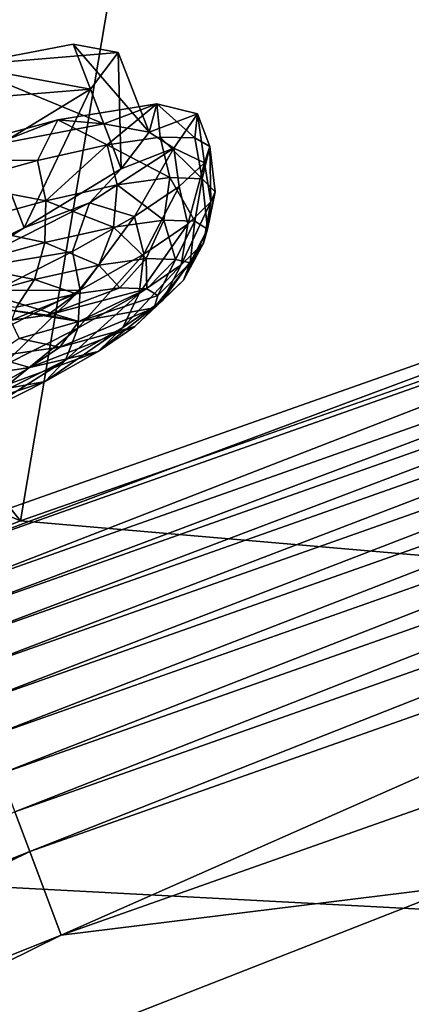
# Model space of a CAD drawing. Header units: metres. Extents: x 0 to 1651, y -1070 to 0.
# Tile 53 of 109: x 688 to 711, y -230 to -173. Entities that reach past the tile are written whole.
import ezdxf

# ---------------------------------------------------------------- set-up
doc = ezdxf.new("R2010")
doc.units = ezdxf.units.M

msp = doc.modelspace()

# ---------------------------------------------------------------- linework, layer by layer
at = {"layer": 'None'}
for points in [[(749.313782, -180.700699, -406), (699.014648, -137.971085, -3), (769.67926, -114.876228, -3)], [(688.147278, -202.117401, -406), (654.067932, -159.910782, -39.372334), (699.014648, -137.971085, -3)], [(749.313782, -180.700699, -406), (688.147278, -202.117401, -406), (699.014648, -137.971085, -3)], [(663.104309, -158.303528, -29.990135), (746.191895, -180.653854, -377.175201), (700.413818, -140.244064)], [(746.191895, -180.653854, -377.175201), (811.327393, -160.584824, -377.175201), (700.413818, -140.244064)], [(681.926086, -203.354218, -377.175201), (746.191895, -180.653854, -377.175201), (663.104309, -158.303528, -29.990135)], [(654.067932, -159.910782, -39.372334), (688.147278, -202.117401, -406), (624.297058, -175.225555, -63)], [(688.147278, -202.117401, -406), (639.965881, -220.892624, -406), (624.297058, -175.225555, -63)], [(746.191895, -180.653854, -377.175201), (681.926086, -203.354218, -377.175201), (682.364075, -204.490723, -382.385681)], [(746.573792, -181.809341, -382.385681), (746.191895, -180.653854, -377.175201), (682.364075, -204.490723, -382.385681)], [(1330.743774, -257.264709, -406), (688.147278, -202.117401, -406), (749.313782, -180.700699, -406)], [(682.364075, -204.490723, -382.385681), (683.112976, -206.481079, -387.314758), (746.573792, -181.809341, -382.385681)], [(683.112976, -206.481079, -387.314758), (747.24115, -183.828476, -387.314758), (746.573792, -181.809341, -382.385681)], [(683.112976, -206.481079, -387.314758), (683.60083, -207.777649, -389.61441), (747.24115, -183.828476, -387.314758)], [(683.60083, -207.777649, -389.61441), (747.675903, -185.143814, -389.61441), (747.24115, -183.828476, -387.314758)], [(683.60083, -207.777649, -389.61441), (684.158875, -209.260788, -391.779236), (747.675903, -185.143814, -389.61441)], [(684.158875, -209.260788, -391.779236), (748.173218, -186.648407, -391.779236), (747.675903, -185.143814, -389.61441)], [(684.158875, -209.260788, -391.779236), (684.782288, -210.91774, -393.793457), (748.173218, -186.648407, -391.779236)], [(684.782288, -210.91774, -393.793457), (748.72876, -188.329346, -393.793457), (748.173218, -186.648407, -391.779236)], [(748.72876, -188.329346, -393.793457), (684.782288, -210.91774, -393.793457), (685.466309, -212.735733, -395.641296)], [(749.338318, -190.17363, -395.641296), (748.72876, -188.329346, -393.793457), (685.466309, -212.735733, -395.641296)], [(749.338318, -190.17363, -395.641296), (685.466309, -212.735733, -395.641296), (686.205872, -214.70137, -397.307617)], [(749.997437, -192.167694, -397.307617), (749.338318, -190.17363, -395.641296), (686.205872, -214.70137, -397.307617)], [(686.205872, -214.70137, -397.307617), (686.995056, -216.798828, -398.780426), (749.997437, -192.167694, -397.307617)], [(686.995056, -216.798828, -398.780426), (750.700684, -194.295502, -398.780426), (749.997437, -192.167694, -397.307617)], [(686.995056, -216.798828, -398.780426), (687.827698, -219.011688, -400.048401), (750.700684, -194.295502, -398.780426)], [(687.827698, -219.011688, -400.048401), (751.442688, -196.540375, -400.048401), (750.700684, -194.295502, -398.780426)], [(688.69751, -221.323502, -401.100159), (751.442688, -196.540375, -400.048401), (687.827698, -219.011688, -400.048401)], [(688.69751, -221.323502, -401.100159), (752.217834, -198.885651, -401.100159), (751.442688, -196.540375, -400.048401)], [(690.52063, -226.168945, -402.52005), (752.217834, -198.885651, -401.100159), (688.69751, -221.323502, -401.100159)], [(752.217834, -198.885651, -401.100159), (690.52063, -226.168945, -402.52005), (753.842468, -203.801178, -402.52005)], [(639.965881, -220.892624, -406), (688.147278, -202.117401, -406), (1330.743774, -257.264709, -406)], [(753.842468, -203.801178, -402.52005), (690.52063, -226.168945, -402.52005), (713.703674, -223.306305, -403)], [(626.137878, -246.325623, -401.100159), (688.69751, -221.323502, -401.100159), (687.827698, -219.011688, -400.048401)], [(592.386963, -241.14595, -406), (639.965881, -220.892624, -406), (1330.743774, -257.264709, -406)], [(628.156494, -251.092941, -402.52005), (688.69751, -221.323502, -401.100159), (626.137878, -246.325623, -401.100159)], [(628.156494, -251.092941, -402.52005), (690.52063, -226.168945, -402.52005), (688.69751, -221.323502, -401.100159)], [(713.703674, -223.306305, -403), (690.52063, -226.168945, -402.52005), (629.783752, -256.189758, -403)], [(713.703674, -223.306305, -403), (629.783752, -256.189758, -403), (1263.507813, -522.243103, -403)], [(690.52063, -226.168945, -402.52005), (628.156494, -251.092941, -402.52005), (629.783752, -256.189758, -403)]]:
    msp.add_3dface(points, dxfattribs=at)
at = {"layer": 'None012349'}
for points in [[(691.21167, -174.437103, -239.815216), (684.747253, -175.663528, -230.195801), (692.996582, -179.067749, -239.20607)], [(691.21167, -174.437103, -239.815216), (693.831909, -174.919571, -251.161026), (684.747253, -175.663528, -230.195801)], [(693.831909, -174.919571, -251.161026), (692.209106, -177.037476, -262.50592), (684.747253, -175.663528, -230.195801)], [(693.831909, -174.919571, -251.161026), (691.21167, -174.437103, -239.815216), (695.616882, -179.550217, -250.55188)], [(691.21167, -174.437103, -239.815216), (692.996582, -179.067749, -239.20607), (695.616882, -179.550217, -250.55188)], [(693.99408, -181.668121, -261.89679), (692.209106, -177.037476, -262.50592), (693.831909, -174.919571, -251.161026)], [(695.616882, -179.550217, -250.55188), (693.99408, -181.668121, -261.89679), (693.831909, -174.919571, -251.161026)], [(684.747253, -175.663528, -230.195801), (692.209106, -177.037476, -262.50592), (675.422791, -178.412109, -223.767242)], [(684.747253, -175.663528, -230.195801), (686.532166, -180.294174, -229.586655), (692.996582, -179.067749, -239.20607)], [(692.209106, -177.037476, -262.50592), (686.590332, -180.468384, -272.122772), (675.422791, -178.412109, -223.767242)], [(688.375244, -185.09903, -271.513641), (686.590332, -180.468384, -272.122772), (692.209106, -177.037476, -262.50592)], [(693.99408, -181.668121, -261.89679), (688.375244, -185.09903, -271.513641), (692.209106, -177.037476, -262.50592)], [(690.318848, -178.83371, -229.580322), (696.075989, -177.905457, -239.393845), (692.996582, -179.067749, -239.20607)], [(696.075989, -177.905457, -239.393845), (690.318848, -178.83371, -229.580322), (693.18335, -180.287445, -232.176086)], [(692.996582, -179.067749, -239.20607), (696.075989, -177.905457, -239.393845), (695.616882, -179.550217, -250.55188)], [(696.075989, -177.905457, -239.393845), (693.18335, -180.287445, -232.176086), (696.265503, -179.841431, -237.817047)], [(696.075989, -177.905457, -239.393845), (698.416138, -178.471283, -250.552475), (695.616882, -179.550217, -250.55188)], [(698.416138, -178.471283, -250.552475), (696.075989, -177.905457, -239.393845), (698.279846, -179.870102, -243.937546)], [(698.279846, -179.870102, -243.937546), (696.075989, -177.905457, -239.393845), (696.265503, -179.841431, -237.817047)], [(681.839111, -181.144073, -222.295563), (690.318848, -178.83371, -229.580322), (686.532166, -180.294174, -229.586655)], [(690.318848, -178.83371, -229.580322), (681.839111, -181.144073, -222.295563), (689.151794, -181.191025, -227.231476)], [(686.532166, -180.294174, -229.586655), (690.318848, -178.83371, -229.580322), (692.996582, -179.067749, -239.20607)], [(690.318848, -178.83371, -229.580322), (689.151794, -181.191025, -227.231476), (693.18335, -180.287445, -232.176086)], [(698.416138, -178.471283, -250.552475), (697.057007, -180.462936, -261.710327), (695.616882, -179.550217, -250.55188)], [(698.839417, -181.328903, -256.666992), (697.057007, -180.462936, -261.710327), (698.416138, -178.471283, -250.552475)], [(699.148926, -180.37236, -250.302399), (698.416138, -178.471283, -250.552475), (698.279846, -179.870102, -243.937546)], [(699.148926, -180.37236, -250.302399), (698.839417, -181.328903, -256.666992), (698.416138, -178.471283, -250.552475)], [(696.817932, -182.184311, -238.215302), (696.265503, -179.841431, -237.817047), (693.18335, -180.287445, -232.176086)], [(695.616882, -179.550217, -250.55188), (697.057007, -180.462936, -261.710327), (693.99408, -181.668121, -261.89679)], [(698.693665, -182.24649, -244.184525), (696.265503, -179.841431, -237.817047), (696.817932, -182.184311, -238.215302)], [(698.279846, -179.870102, -243.937546), (696.265503, -179.841431, -237.817047), (698.693665, -182.24649, -244.184525)], [(698.693665, -182.24649, -244.184525), (699.148926, -180.37236, -250.302399), (698.279846, -179.870102, -243.937546)], [(688.375244, -185.09903, -271.513641), (679.615845, -189.320602, -277.938354), (686.590332, -180.468384, -272.122772)], [(689.626892, -183.525925, -227.342422), (693.18335, -180.287445, -232.176086), (689.151794, -181.191025, -227.231476)], [(693.768005, -182.604279, -232.470825), (693.18335, -180.287445, -232.176086), (689.626892, -183.525925, -227.342422)], [(697.057007, -180.462936, -261.710327), (692.162598, -183.640198, -271.521576), (693.99408, -181.668121, -261.89679)], [(697.057007, -180.462936, -261.710327), (694.776855, -184.441772, -268.426514), (692.162598, -183.640198, -271.521576)], [(696.817932, -182.184311, -238.215302), (693.18335, -180.287445, -232.176086), (693.768005, -182.604279, -232.470825)], [(697.363159, -182.702972, -262.786774), (694.776855, -184.441772, -268.426514), (697.057007, -180.462936, -261.710327)], [(698.839417, -181.328903, -256.666992), (697.363159, -182.702972, -262.786774), (697.057007, -180.462936, -261.710327)], [(699.441711, -183.014648, -249.986725), (699.148926, -180.37236, -250.302399), (698.693665, -182.24649, -244.184525)], [(698.839417, -181.328903, -256.666992), (699.148926, -180.37236, -250.302399), (699.206726, -183.583923, -255.854919)], [(699.206726, -183.583923, -255.854919), (699.148926, -180.37236, -250.302399), (699.441711, -183.014648, -249.986725)], [(681.839111, -181.144073, -222.295563), (684.325806, -182.51741, -223.173218), (689.151794, -181.191025, -227.231476)], [(689.151794, -181.191025, -227.231476), (684.325806, -182.51741, -223.173218), (689.626892, -183.525925, -227.342422)], [(693.99408, -181.668121, -261.89679), (692.162598, -183.640198, -271.521576), (688.375244, -185.09903, -271.513641)], [(697.363159, -182.702972, -262.786774), (698.839417, -181.328903, -256.666992), (697.855713, -184.889816, -261.823456)], [(697.855713, -184.889816, -261.823456), (698.839417, -181.328903, -256.666992), (699.206726, -183.583923, -255.854919)], [(696.479675, -184.654312, -238.427277), (696.817932, -182.184311, -238.215302), (693.768005, -182.604279, -232.470825)], [(698.280273, -184.714005, -244.157288), (696.817932, -182.184311, -238.215302), (696.479675, -184.654312, -238.427277)], [(698.280273, -184.714005, -244.157288), (698.693665, -182.24649, -244.184525), (696.817932, -182.184311, -238.215302)], [(699.009644, -185.169708, -249.758743), (698.693665, -182.24649, -244.184525), (698.280273, -184.714005, -244.157288)], [(699.009644, -185.169708, -249.758743), (699.441711, -183.014648, -249.986725), (698.693665, -182.24649, -244.184525)], [(689.626892, -183.525925, -227.342422), (684.325806, -182.51741, -223.173218), (684.623352, -184.90654, -223.176117)], [(693.552002, -185.057449, -232.913025), (693.768005, -182.604279, -232.470825), (689.626892, -183.525925, -227.342422)], [(696.479675, -184.654312, -238.427277), (693.768005, -182.604279, -232.470825), (693.552002, -185.057449, -232.913025)], [(694.776855, -184.441772, -268.426514), (697.363159, -182.702972, -262.786774), (695.310791, -186.626282, -267.566742)], [(695.310791, -186.626282, -267.566742), (697.363159, -182.702972, -262.786774), (697.855713, -184.889816, -261.823456)], [(689.576843, -185.942169, -227.990143), (689.626892, -183.525925, -227.342422), (684.623352, -184.90654, -223.176117)], [(693.552002, -185.057449, -232.913025), (689.626892, -183.525925, -227.342422), (689.576843, -185.942169, -227.990143)], [(699.206726, -183.583923, -255.854919), (699.441711, -183.014648, -249.986725), (698.772766, -185.997849, -255.359985)], [(699.441711, -183.014648, -249.986725), (699.009644, -185.169708, -249.758743), (698.772766, -185.997849, -255.359985)], [(692.162598, -183.640198, -271.521576), (684.32312, -187.619827, -278.802887), (688.375244, -185.09903, -271.513641)], [(692.162598, -183.640198, -271.521576), (691.179993, -186.47847, -273.369507), (684.32312, -187.619827, -278.802887)], [(694.776855, -184.441772, -268.426514), (691.179993, -186.47847, -273.369507), (692.162598, -183.640198, -271.521576)], [(697.855713, -184.889816, -261.823456), (699.206726, -183.583923, -255.854919), (697.475891, -187.251404, -261.089325)], [(699.206726, -183.583923, -255.854919), (698.772766, -185.997849, -255.359985), (697.475891, -187.251404, -261.089325)], [(691.179993, -186.47847, -273.369507), (694.776855, -184.441772, -268.426514), (691.620483, -188.723175, -272.693481)], [(691.620483, -188.723175, -272.693481), (694.776855, -184.441772, -268.426514), (695.310791, -186.626282, -267.566742)], [(695.452087, -186.881943, -238.919144), (696.479675, -184.654312, -238.427277), (693.552002, -185.057449, -232.913025)], [(697.142761, -186.937988, -244.299423), (696.479675, -184.654312, -238.427277), (695.452087, -186.881943, -238.919144)], [(697.142761, -186.937988, -244.299423), (698.280273, -184.714005, -244.157288), (696.479675, -184.654312, -238.427277)], [(688.375244, -185.09903, -271.513641), (684.32312, -187.619827, -278.802887), (679.615845, -189.320602, -277.938354)], [(689.576843, -185.942169, -227.990143), (684.623352, -184.90654, -223.176117), (684.773865, -187.267441, -223.990799)], [(692.703064, -187.260483, -233.741425), (693.552002, -185.057449, -232.913025), (689.576843, -185.942169, -227.990143)], [(695.452087, -186.881943, -238.919144), (693.552002, -185.057449, -232.913025), (692.703064, -187.260483, -233.741425)], [(697.475891, -187.251404, -261.089325), (695.032959, -188.918274, -266.602448), (697.855713, -184.889816, -261.823456)], [(695.032959, -188.918274, -266.602448), (695.310791, -186.626282, -267.566742), (697.855713, -184.889816, -261.823456)], [(698.001831, -187.12796, -249.578629), (698.280273, -184.714005, -244.157288), (697.142761, -186.937988, -244.299423)], [(698.772766, -185.997849, -255.359985), (699.009644, -185.169708, -249.758743), (697.605164, -188.143478, -254.81842)], [(699.009644, -185.169708, -249.758743), (698.001831, -187.12796, -249.578629), (697.605164, -188.143478, -254.81842)], [(698.001831, -187.12796, -249.578629), (699.009644, -185.169708, -249.758743), (698.280273, -184.714005, -244.157288)], [(688.97052, -188.091187, -229.118988), (689.576843, -185.942169, -227.990143), (684.773865, -187.267441, -223.990799)], [(688.97052, -188.091187, -229.118988), (692.703064, -187.260483, -233.741425), (689.576843, -185.942169, -227.990143)], [(697.475891, -187.251404, -261.089325), (698.772766, -185.997849, -255.359985), (696.387451, -189.320526, -260.19809)], [(698.772766, -185.997849, -255.359985), (697.605164, -188.143478, -254.81842), (696.387451, -189.320526, -260.19809)], [(691.179993, -186.47847, -273.369507), (686.710693, -188.734787, -277.425781), (684.32312, -187.619827, -278.802887)], [(686.710693, -188.734787, -277.425781), (691.179993, -186.47847, -273.369507), (691.620483, -188.723175, -272.693481)], [(691.620483, -188.723175, -272.693481), (695.310791, -186.626282, -267.566742), (691.49054, -190.931137, -271.523743)], [(695.310791, -186.626282, -267.566742), (695.032959, -188.918274, -266.602448), (691.49054, -190.931137, -271.523743)], [(693.922607, -188.579239, -239.604507), (695.452087, -186.881943, -238.919144), (692.703064, -187.260483, -233.741425)], [(695.486084, -188.631073, -244.579941), (695.452087, -186.881943, -238.919144), (693.922607, -188.579239, -239.604507)], [(695.486084, -188.631073, -244.579941), (697.142761, -186.937988, -244.299423), (695.452087, -186.881943, -238.919144)], [(696.119385, -189.026764, -249.443771), (697.142761, -186.937988, -244.299423), (695.486084, -188.631073, -244.579941)], [(696.119385, -189.026764, -249.443771), (698.001831, -187.12796, -249.578629), (697.142761, -186.937988, -244.299423)], [(688.97052, -188.091187, -229.118988), (684.773865, -187.267441, -223.990799), (684.460632, -189.335587, -225.363739)], [(691.380493, -188.929291, -234.816406), (692.703064, -187.260483, -233.741425), (688.97052, -188.091187, -229.118988)], [(691.380493, -188.929291, -234.816406), (693.922607, -188.579239, -239.604507), (692.703064, -187.260483, -233.741425)], [(696.387451, -189.320526, -260.19809), (694.093628, -190.885666, -265.374725), (697.475891, -187.251404, -261.089325)], [(694.093628, -190.885666, -265.374725), (695.032959, -188.918274, -266.602448), (697.475891, -187.251404, -261.089325)], [(697.605164, -188.143478, -254.81842), (698.001831, -187.12796, -249.578629), (695.913696, -189.74585, -254.307419)], [(698.001831, -187.12796, -249.578629), (696.119385, -189.026764, -249.443771), (695.913696, -189.74585, -254.307419)], [(687.928772, -189.69751, -230.541779), (688.97052, -188.091187, -229.118988), (684.460632, -189.335587, -225.363739)], [(687.928772, -189.69751, -230.541779), (691.380493, -188.929291, -234.816406), (688.97052, -188.091187, -229.118988)], [(689.728516, -190.170181, -241.395569), (695.486084, -188.631073, -244.579941), (693.922607, -188.579239, -239.604507)], [(691.380493, -188.929291, -234.816406), (689.728516, -190.170181, -241.395569), (693.922607, -188.579239, -239.604507)], [(691.531799, -190.537537, -249.472305), (695.486084, -188.631073, -244.579941), (689.728516, -190.170181, -241.395569)], [(691.531799, -190.537537, -249.472305), (696.119385, -189.026764, -249.443771), (695.486084, -188.631073, -244.579941)], [(696.387451, -189.320526, -260.19809), (697.605164, -188.143478, -254.81842), (694.787659, -190.83432, -259.282288)], [(697.605164, -188.143478, -254.81842), (695.913696, -189.74585, -254.307419), (694.787659, -190.83432, -259.282288)], [(691.620483, -188.723175, -272.693481), (686.983154, -191.058472, -276.857758), (686.710693, -188.734787, -277.425781)], [(686.919067, -189.151306, -249.833939), (691.531799, -190.537537, -249.472305), (687.434082, -189.85112, -242.34108)], [(691.531799, -190.537537, -249.472305), (686.919067, -189.151306, -249.833939), (688.074158, -191.519775, -256.901764)], [(687.039063, -193.172852, -275.521118), (686.983154, -191.058472, -276.857758), (691.620483, -188.723175, -272.693481)], [(691.49054, -190.931137, -271.523743), (687.039063, -193.172852, -275.521118), (691.620483, -188.723175, -272.693481)], [(687.928772, -189.69751, -230.541779), (687.641724, -190.45752, -237.465164), (691.380493, -188.929291, -234.816406)], [(687.641724, -190.45752, -237.465164), (689.728516, -190.170181, -241.395569), (691.380493, -188.929291, -234.816406)], [(691.49054, -190.931137, -271.523743), (695.032959, -188.918274, -266.602448), (690.767395, -192.775681, -269.995667)], [(695.032959, -188.918274, -266.602448), (694.093628, -190.885666, -265.374725), (690.767395, -192.775681, -269.995667)], [(695.913696, -189.74585, -254.307419), (696.119385, -189.026764, -249.443771), (691.531799, -190.537537, -249.472305)], [(694.787659, -190.83432, -259.282288), (695.913696, -189.74585, -254.307419), (690.438599, -192.021301, -257.548431)], [(695.913696, -189.74585, -254.307419), (691.531799, -190.537537, -249.472305), (690.438599, -192.021301, -257.548431)], [(694.787659, -190.83432, -259.282288), (692.666382, -192.281708, -264.069397), (696.387451, -189.320526, -260.19809)], [(692.666382, -192.281708, -264.069397), (694.093628, -190.885666, -265.374725), (696.387451, -189.320526, -260.19809)], [(687.434082, -189.85112, -242.34108), (691.531799, -190.537537, -249.472305), (689.728516, -190.170181, -241.395569)], [(687.641724, -190.45752, -237.465164), (687.434082, -189.85112, -242.34108), (689.728516, -190.170181, -241.395569)], [(690.767395, -192.775681, -269.995667), (686.587646, -194.880569, -273.749084), (691.49054, -190.931137, -271.523743)], [(686.587646, -194.880569, -273.749084), (687.039063, -193.172852, -275.521118), (691.49054, -190.931137, -271.523743)], [(690.438599, -192.021301, -257.548431), (691.531799, -190.537537, -249.472305), (688.074158, -191.519775, -256.901764)], [(690.438599, -192.021301, -257.548431), (688.697327, -193.209412, -261.478027), (694.787659, -190.83432, -259.282288)], [(688.697327, -193.209412, -261.478027), (692.666382, -192.281708, -264.069397), (694.787659, -190.83432, -259.282288)], [(690.767395, -192.775681, -269.995667), (694.093628, -190.885666, -265.374725), (689.590454, -194.029495, -268.342651)], [(694.093628, -190.885666, -265.374725), (692.666382, -192.281708, -264.069397), (689.590454, -194.029495, -268.342651)], [(688.074158, -191.519775, -256.901764), (686.504517, -192.590775, -260.444), (690.438599, -192.021301, -257.548431)], [(686.504517, -192.590775, -260.444), (688.697327, -193.209412, -261.478027), (690.438599, -192.021301, -257.548431)], [(688.697327, -193.209412, -261.478027), (686.504517, -192.590775, -260.444), (684.228455, -193.884064, -263.606018)], [(689.590454, -194.029495, -268.342651), (692.666382, -192.281708, -264.069397), (686.172363, -194.644119, -264.985779)], [(692.666382, -192.281708, -264.069397), (688.697327, -193.209412, -261.478027), (686.172363, -194.644119, -264.985779)], [(686.172363, -194.644119, -264.985779), (688.697327, -193.209412, -261.478027), (684.228455, -193.884064, -263.606018)], [(689.590454, -194.029495, -268.342651), (685.72522, -195.976013, -271.813629), (690.767395, -192.775681, -269.995667)], [(685.72522, -195.976013, -271.813629), (686.587646, -194.880569, -273.749084), (690.767395, -192.775681, -269.995667)], [(686.172363, -194.644119, -264.985779), (682.999512, -196.241943, -267.834991), (689.590454, -194.029495, -268.342651)], [(682.999512, -196.241943, -267.834991), (685.72522, -195.976013, -271.813629), (689.590454, -194.029495, -268.342651)]]:
    msp.add_3dface(points, dxfattribs=at)

doc.saveas('drawing.dxf')
